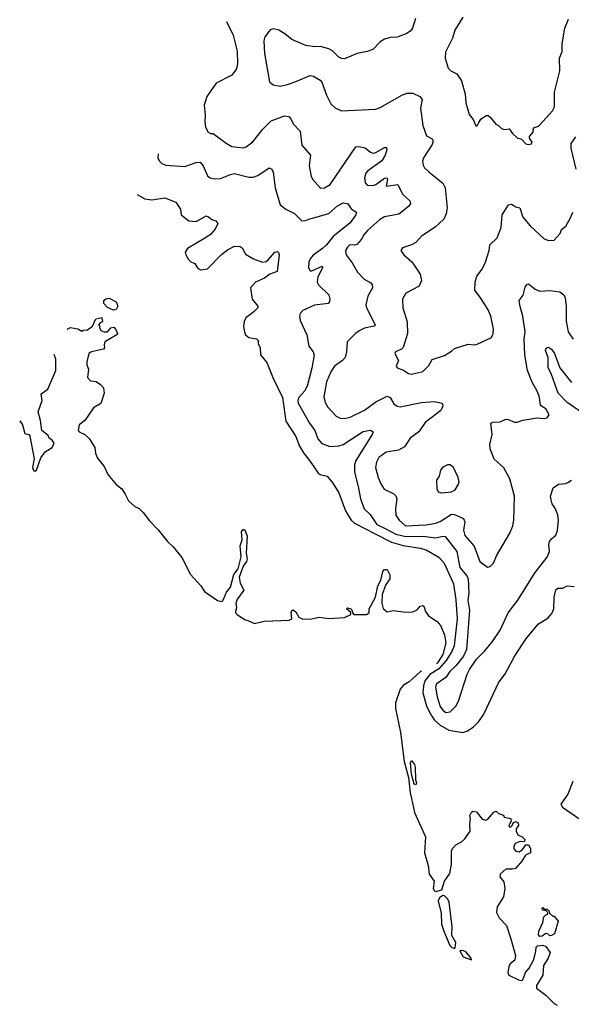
# Model space of a CAD drawing. Extents: x 2293139 to 2515392, y 824115 to 1006937.
# Tile 2 of 256: x 2293139 to 2297004, y 890082 to 896984. Entities that reach past the tile are written whole.
import ezdxf

# ---------------------------------------------------------------- set-up
doc = ezdxf.new("R2010")
doc.units = 0

msp = doc.modelspace()

# ---------------------------------------------------------------- linework, layer by layer
at = {"layer": '0CON10XD'}
for points in [[(2294587.9, 896971.5), (2294635.4, 896875.4), (2294663, 896763), (2294665.5, 896675), (2294659.2, 896639.2), (2294625.3, 896594.7), (2294515, 896538), (2294450, 896445), (2294432.5, 896385), (2294439.2, 896315), (2294436, 896265), (2294441.2, 896231.2), (2294460, 896195), (2294475, 896186.2), (2294495, 896186.2), (2294585, 896117.5), (2294625, 896094.2), (2294705, 896085.8), (2294725, 896092.5), (2294771.7, 896128.3), (2294843.3, 896216.7), (2294900.8, 896275), (2294995, 896308.9), (2295025, 896305.7), (2295039.3, 896289.3), (2295055, 896253.8), (2295105, 896203.3), (2295116, 896105), (2295175.7, 896035), (2295168.3, 895958.3), (2295182.5, 895885), (2295193.6, 895863.6), (2295247, 895803), (2295275, 895804.3), (2295315, 895829.4), (2295495, 896092.5), (2295515, 896095.6), (2295560, 896085), (2295596.2, 896055), (2295615, 896048.9), (2295635, 896053.6), (2295695, 896088.6), (2295708.3, 896088.3), (2295710.8, 896075), (2295699.6, 896035), (2295677.3, 895995), (2295579.2, 895925), (2295565, 895908.8), (2295555.7, 895875), (2295560.9, 895840.9), (2295575, 895824.2), (2295615, 895821.4), (2295635, 895828.6), (2295695, 895872.5), (2295712.5, 895875), (2295716.9, 895865), (2295707, 895817), (2295788.5, 895828.5), (2295820.3, 895760.3), (2295871.9, 895715), (2295877.5, 895695), (2295864.4, 895675), (2295795, 895621.1), (2295695, 895600.8), (2295659.2, 895580.8), (2295575.5, 895505), (2295550, 895475), (2295535, 895444.3), (2295501.1, 895408.9), (2295485, 895402.7), (2295452.3, 895405), (2295435, 895390), (2295422.7, 895365), (2295427.3, 895335), (2295469.5, 895279.5), (2295505.7, 895215), (2295552.5, 895165), (2295598.5, 895138.5), (2295609.2, 895125), (2295610.5, 895105), (2295578.8, 895045), (2295565.5, 894985), (2295568.5, 894965), (2295630.8, 894845), (2295623.3, 894835), (2295555, 894820.9), (2295517.7, 894802.3), (2295492.9, 894785), (2295433.8, 894725), (2295430, 894655), (2295419.4, 894615), (2295401.9, 894595), (2295344.4, 894555), (2295320.9, 894519.1), (2295289.1, 894445), (2295269.7, 894339.7), (2295279.8, 894299.8), (2295298.5, 894268.5), (2295355.5, 894205.5), (2295385, 894191.4), (2295415, 894189.4), (2295455, 894196.9), (2295555, 894246.2), (2295633.8, 894306.2), (2295715, 894344.5), (2295735, 894335.7), (2295761.2, 894291.2), (2295784.6, 894274.6), (2295805, 894269.1), (2295955, 894300), (2296045, 894306.7), (2296100, 894295), (2296103.8, 894275), (2296091.2, 894245), (2295979.3, 894160.7), (2295935.7, 894095), (2295875, 894050.8), (2295835, 893990.8), (2295794.5, 893965.5), (2295707.2, 893952.8), (2295654.6, 893915.4), (2295638.3, 893881.7), (2295633.3, 893845), (2295650.5, 893775), (2295669.3, 893729.3)], [(2295913.2, 896993.2), (2295892.2, 896925), (2295876.1, 896903.9), (2295852.8, 896887.2), (2295785, 896860.6), (2295735, 896857.8), (2295695, 896847.1), (2295665, 896829.2), (2295614.2, 896775.8), (2295575, 896760.8), (2295504.4, 896745.6), (2295415, 896710), (2295395, 896710.8), (2295375, 896720), (2295330, 896765), (2295305, 896780), (2295246.1, 896796.1), (2295206.1, 896793.9), (2295145, 896802), (2295045, 896844.2), (2294996.2, 896885), (2294955, 896909.2), (2294915, 896920), (2294895, 896913.8), (2294857.3, 896862.7), (2294848.6, 896835), (2294854.4, 896745.6), (2294889.3, 896549.3), (2294915, 896526.7), (2294965, 896517.5), (2295015, 896528.6), (2295075, 896551.4), (2295175, 896592), (2295196.9, 896586.9), (2295245, 896558.8), (2295256.2, 896545), (2295288, 896455), (2295320, 896395), (2295350, 896365), (2295395, 896346), (2295635, 896355.6), (2295665, 896367.1), (2295821.9, 896458.1), (2295855, 896468.5), (2295895, 896469.4), (2295943.8, 896445), (2295959.2, 896425), (2295947.1, 896362.9), (2295963.2, 896243.2), (2295988.6, 896168.6), (2296029.5, 896149.5), (2296037.1, 896135), (2296030.2, 896109.8), (2295969.2, 896015), (2295962.3, 895992.3), (2295966, 895965), (2295976.2, 895945), (2296006.8, 895916.8), (2296105, 895837.5), (2296120, 895805), (2296133.8, 895665), (2296127.8, 895622.2), (2296110.6, 895585), (2296050.3, 895529.7), (2295955, 895467.5), (2295915, 895422.9), (2295885, 895405.8), (2295822.5, 895385), (2295810, 895365), (2295830, 895335), (2295886.9, 895286.9), (2295903.8, 895263.8), (2295945, 895200), (2295954.3, 895155), (2295938, 895115), (2295845, 895066), (2295821.9, 895025), (2295823.3, 894965), (2295853.3, 894865), (2295855.6, 894784.4), (2295825.8, 894685), (2295815, 894674.2), (2295773.3, 894655), (2295766.7, 894645), (2295793.3, 894595), (2295776.7, 894555), (2295785, 894543.8), (2295827.7, 894527.7), (2295863, 894503), (2295885, 894498.8), (2295965, 894518.8), (2296005, 894560), (2296029.3, 894600.7), (2296115, 894630.8), (2296165, 894660), (2296185, 894678.8), (2296281.7, 894708.3), (2296325, 894703.8), (2296345, 894708.8), (2296445, 894756.7), (2296457.1, 894785), (2296458.6, 894815), (2296441.4, 894905), (2296420, 894955), (2296369.2, 895035), (2296327.3, 895087.3), (2296330.8, 895145), (2296342.5, 895185), (2296380.8, 895235), (2296403.1, 895285), (2296429.2, 895365), (2296434.4, 895405.6), (2296485.5, 895454.5), (2296513.7, 895526.3), (2296520.5, 895615), (2296564.3, 895685.7), (2296585, 895691.2), (2296615, 895671.2), (2296643.9, 895663.9), (2296665, 895600), (2296715, 895538.8), (2296815, 895446.7), (2296845, 895436.7), (2296885, 895437.5), (2296926.1, 895483.9), (2296935, 895512.5), (2296965, 895536.7), (2296998, 895595), (2297015.8, 895635)], [(2296245, 897002.5), (2296188.8, 896911.2), (2296172, 896855), (2296122, 896755), (2296121.2, 896715), (2296141.2, 896645), (2296160, 896625), (2296201.2, 896605), (2296234.2, 896555), (2296261.2, 896461.2), (2296265, 896400), (2296288.3, 896318.3), (2296317.5, 896285), (2296335, 896240), (2296345, 896240), (2296356.7, 896263.3), (2296371.7, 896288.3), (2296408.3, 896311.7), (2296421.7, 896311.7), (2296439.3, 896299.3), (2296475, 896252.5), (2296495, 896242.5), (2296515, 896220), (2296534, 896214), (2296568.3, 896218.3), (2296593.3, 896185), (2296625, 896156.7), (2296655.8, 896145.8), (2296685, 896112.5), (2296705, 896108), (2296726.1, 896113.9), (2296730, 896125), (2296712.3, 896152.3), (2296711.2, 896165), (2296737.5, 896195), (2296740, 896225), (2296775, 896237.5), (2296785, 896247.5), (2296873.8, 896345), (2296887, 896373), (2296887.1, 896475), (2296923.3, 896625), (2296920.8, 896715), (2296939.3, 896760.7), (2296941.1, 896815), (2296960, 896925), (2296985, 896987.3)], [(2297038.5, 895935), (2297002.8, 896082.8), (2297003.1, 896115), (2297035, 896162.9)], [(2294108.7, 896043), (2294107.5, 896015), (2294116, 895995), (2294135, 895976), (2294163.1, 895963.1), (2294295, 895953.6), (2294375, 895983.1), (2294402.5, 895985), (2294425, 895958.8), (2294455, 895890), (2294474.5, 895874.5), (2294507.6, 895867.6), (2294545, 895871.2), (2294615, 895899.2), (2294645, 895904.6), (2294745, 895880.8), (2294775, 895880), (2294807.9, 895892.1), (2294886.4, 895946.4), (2294905, 895936.7), (2294915.7, 895915.7), (2294928.5, 895805), (2294963.1, 895685), (2295004, 895655), (2295064.1, 895624.1), (2295115, 895572.9), (2295144.5, 895575.5), (2295165, 895586.5), (2295305, 895625.5), (2295365, 895678.2), (2295405, 895699.2), (2295435, 895695.8), (2295462.9, 895655), (2295500, 895635), (2295494.7, 895615), (2295455, 895560.8), (2295335, 895463.5), (2295288.6, 895405), (2295260.2, 895379.8), (2295195, 895333.1), (2295173.3, 895306.7), (2295165.5, 895285), (2295163.1, 895245), (2295175, 895223.1), (2295185, 895222.2), (2295257.5, 895255), (2295260.8, 895245), (2295229.2, 895180.8), (2295223.6, 895143.6), (2295233.3, 895125), (2295304.3, 895054.3), (2295312.5, 895025), (2295310, 895005), (2295300, 894995), (2295205, 894983.1), (2295123.8, 894946.2), (2295104.4, 894925), (2295100, 894905), (2295104.5, 894875), (2295150.6, 894775), (2295165.6, 894695), (2295195.9, 894655.9), (2295201.8, 894635), (2295185, 894540), (2295152.3, 894415), (2295135, 894379.5), (2295094.1, 894335), (2295087.2, 894315), (2295089.3, 894295), (2295168.8, 894155), (2295206.2, 894105), (2295229.1, 894045), (2295255, 894013.6), (2295311.9, 893991.9), (2295375, 893996.2), (2295405, 894006.1), (2295545, 894096.1), (2295596.5, 894106.5), (2295615.7, 894095.7), (2295608.9, 894075), (2295495.3, 893895), (2295485, 893862.5), (2295485, 893812.5), (2295511.9, 893711.9), (2295526, 893625), (2295553.8, 893555), (2295594.4, 893514.4), (2295642.7, 893445), (2295705, 893415.7), (2295775, 893377.8), (2295845, 893360.7), (2295964.1, 893364.1), (2296055, 893352), (2296105, 893363.8), (2296121.5, 893361.5), (2296202.2, 893255), (2296223.5, 893145), (2296272.9, 893085), (2296281.6, 893065), (2296285.8, 892965), (2296278.4, 892915), (2296291.9, 892845), (2296270.5, 892569.5), (2296248.2, 892521.8), (2296194.4, 892455), (2296152.3, 892415), (2296125, 892373.3), (2296057.5, 892325), (2296053.5, 892305), (2296063.5, 892236.5), (2296085, 892170), (2296105, 892142.7), (2296125, 892127.9), (2296155, 892132.2), (2296197.1, 892175), (2296216.1, 892213.9), (2296274, 892396), (2296290.5, 892429.5), (2296339.1, 892500.9), (2296399.5, 892560.5), (2296451.1, 892625), (2296505.3, 892704.7), (2296562.2, 892825), (2296629.4, 892915), (2296752.3, 893107.7), (2296835, 893216.2), (2296850.6, 893255), (2296847.8, 893305), (2296852.5, 893325), (2296865, 893345.8), (2296895, 893371.2), (2296907.6, 893402.4), (2296915.7, 893475), (2296910.7, 893510.7), (2296894.5, 893554.5), (2296870.2, 893590.2), (2296862.7, 893617.3), (2296859.2, 893645), (2296877, 893703), (2296915, 893728), (2296965, 893732), (2296981.2, 893738.8), (2297005, 893756.2)], [(2293962.2, 895759.3), (2294015, 895726.9), (2294065, 895721.4), (2294155, 895735.8), (2294232.5, 895705), (2294266.7, 895655), (2294270, 895615), (2294325, 895573.8), (2294375, 895570), (2294445, 895608), (2294462.3, 895602.3), (2294485, 895583.8), (2294512.5, 895575), (2294526.2, 895555), (2294508.6, 895515), (2294475, 895479.2), (2294441.2, 895455), (2294315, 895380), (2294298.8, 895355), (2294303.3, 895335), (2294322.7, 895302.7), (2294337.5, 895287.5), (2294365, 895273.8), (2294385, 895243.3), (2294405, 895230), (2294455, 895238), (2294553, 895337), (2294595, 895369.4), (2294645, 895396), (2294685, 895393.3), (2294696.7, 895385), (2294720.8, 895340.8), (2294777.3, 895307.3), (2294840, 895285), (2294865, 895289.4), (2294880.5, 895299.5), (2294927.5, 895355), (2294945, 895358.9), (2294952.5, 895352.5), (2294957.1, 895335), (2294942.1, 895217.9), (2294891.1, 895198.9), (2294855, 895172.2), (2294791.2, 895145), (2294756.7, 895105), (2294767.5, 895025), (2294807.5, 894975), (2294806.7, 894965), (2294778.8, 894935), (2294723.3, 894895), (2294710.7, 894869.3), (2294706.7, 894835), (2294713.8, 894795), (2294721.2, 894775), (2294745, 894755.8), (2294797.3, 894747.3), (2294810, 894735), (2294810, 894715), (2294823, 894683), (2294826, 894635), (2294871.3, 894581.3), (2294912.7, 894475), (2294980, 894335), (2295005, 894169.2), (2295075, 894061.9), (2295098.7, 893995), (2295126.7, 893946.7), (2295169.6, 893895), (2295230, 893805), (2295245.6, 893795.6), (2295294.5, 893784.5), (2295334.2, 893735), (2295375, 893666.7), (2295422.1, 893542.1), (2295461.5, 893475), (2295484.8, 893454.8), (2295630.1, 893380.1), (2295745, 893321.8), (2295825, 893298.3), (2295945, 893279.7), (2295987.1, 893267.1), (2296075, 893217.3), (2296113.5, 893173.5), (2296178.9, 893028.9), (2296196.3, 892916.3), (2296205.2, 892785.2), (2296182.8, 892595), (2296167.9, 892555), (2296128.1, 892491.9), (2296075, 892433.3), (2296012.4, 892395), (2295976.2, 892343.8), (2295967.6, 892315), (2295964.9, 892264.9), (2295988.5, 892175), (2296016.7, 892115), (2296045, 892074.7), (2296085, 892038.8), (2296145, 892003.6), (2296245, 891986.2), (2296273.3, 891996.7), (2296315.7, 892025), (2296357.1, 892065), (2296390.8, 892115), (2296494.4, 892335), (2296542, 892398), (2296609.4, 892525), (2296690.4, 892649.6), (2296775, 892749.2), (2296840.5, 892789.5), (2296868.9, 892821.1), (2296883.1, 892855), (2296883.2, 892936.8), (2296895, 892987.5), (2296910.7, 892999.3), (2296945, 892998.8), (2296975, 893016), (2297025, 893010)], [(2295669.3, 893729.3), (2295692.6, 893692.6), (2295760.3, 893660.3), (2295775.5, 893645.5), (2295781.1, 893625), (2295772.2, 893555), (2295775, 893510), (2295797.5, 893475), (2295842.9, 893435), (2295987.6, 893442.4), (2296054, 893454), (2296085, 893466.3), (2296165, 893517.3), (2296185, 893516.5), (2296248.3, 893488.3), (2296259.4, 893465), (2296248.8, 893405), (2296258.3, 893368.3), (2296322.6, 893292.6), (2296362.5, 893185), (2296416.4, 893146.4), (2296435, 893151.2), (2296460, 893175), (2296480.8, 893225), (2296572.5, 893385), (2296594.4, 893435.6), (2296601.9, 893475), (2296605.6, 893644.4), (2296574.4, 893765), (2296532.4, 893842.4), (2296465, 893903.3), (2296435.9, 893975.9), (2296434.3, 894005), (2296450, 894075), (2296441.2, 894155), (2296455, 894163.3), (2296505, 894164), (2296545, 894184), (2296565, 894182), (2296603, 894163), (2296625, 894162), (2296665, 894176.7), (2296763.9, 894193.9), (2296815, 894187.5), (2296835, 894192.5), (2296850, 894215), (2296825, 894256.7), (2296788.8, 894278.8), (2296781.1, 894335), (2296768.5, 894375), (2296727.8, 894447.8), (2296697.1, 894525), (2296678.7, 894635), (2296674.7, 894745), (2296680.5, 894795), (2296663.6, 894905), (2296645.9, 894974.1), (2296639.5, 895015), (2296666.2, 895053.8), (2296681.3, 895108.7), (2296695, 895130), (2296705, 895132.5), (2296751.2, 895095), (2296785, 895080), (2296855, 895086.5), (2296925, 895075.8), (2296952, 895055), (2296961.4, 895035), (2296968.9, 894975), (2296969.4, 894869.4), (2296982.9, 894795), (2297018, 894745)], [(2293795, 894948.8), (2293755, 894966.7), (2293728.8, 894995), (2293728, 895015), (2293742.7, 895027.3), (2293765, 895032.2), (2293815, 895006.2), (2293825.4, 894975.4), (2293815, 894952), (2293795, 894948.8)], [(2293472.1, 894814.1), (2293475, 894816.7), (2293495, 894826), (2293546.4, 894816.4), (2293575, 894800), (2293583, 894807), (2293615, 894810), (2293650, 894835), (2293673.3, 894886.7), (2293715, 894896.7), (2293720, 894865), (2293701.7, 894858.3), (2293690, 894845), (2293700, 894835), (2293697.5, 894825), (2293707.5, 894805), (2293730, 894795), (2293754, 894796), (2293776.4, 894823.6), (2293797.5, 894827.5), (2293812.5, 894812.5), (2293823.3, 894785), (2293815, 894773.3), (2293736.2, 894725), (2293730, 894705), (2293732.5, 894685), (2293726.1, 894673.9), (2293642.5, 894655), (2293624.3, 894645), (2293610, 894585), (2293608.8, 894565), (2293620, 894535), (2293613.3, 894475), (2293635, 894453.3), (2293675, 894447.5), (2293705, 894426), (2293725, 894402.5), (2293730, 894365), (2293706.3, 894293.7), (2293655, 894264.2), (2293594.5, 894175), (2293555.3, 894144.7), (2293549.6, 894105), (2293555.7, 894095), (2293595, 894076.1), (2293625, 894048.5), (2293664.5, 893985), (2293671.1, 893945), (2293685, 893911.4), (2293731.1, 893851.1), (2293756.5, 893795), (2293816, 893725), (2293854, 893695), (2293878.9, 893658.9), (2293900.5, 893610.5), (2293945, 893570.9), (2293976.4, 893556.4), (2294007.2, 893527.2), (2294045, 893473.1), (2294108.4, 893408.4), (2294174.6, 893325), (2294215, 893287.8), (2294273.9, 893215), (2294336.4, 893095), (2294408.1, 893015), (2294434.4, 892975), (2294525, 892911.5), (2294554.4, 892905.6), (2294564.5, 892915.5), (2294588.3, 892971.7), (2294615.7, 893005), (2294640, 893095), (2294668.8, 893135), (2294691.7, 893218.3), (2294683.3, 893295), (2294697, 893337), (2294693.3, 893395), (2294705, 893410), (2294715, 893410), (2294733.3, 893365), (2294726.2, 893245), (2294734, 893205), (2294728, 893185), (2294705.8, 893154.2), (2294677.5, 893075), (2294683.1, 893035), (2294710, 892985), (2294664.4, 892925), (2294654.4, 892895), (2294658.7, 892861.3), (2294650, 892835), (2294651.2, 892825), (2294662, 892815), (2294715, 892780), (2294737.5, 892772.5), (2294785, 892751.1), (2294852.7, 892767.3), (2295027.5, 892775), (2295046.2, 892785), (2295040.8, 892825), (2295045, 892842.5), (2295055, 892847.5), (2295075, 892833.8), (2295096, 892795), (2295122.8, 892782.8), (2295185, 892784.6), (2295235, 892796.9), (2295305, 892787.1), (2295415, 892794.3), (2295460, 892815), (2295458.3, 892828.3), (2295430, 892855), (2295435, 892860), (2295460, 892855), (2295467, 892847), (2295470, 892825), (2295480, 892815), (2295570, 892815), (2295587.5, 892825), (2295586.7, 892855), (2295632.5, 892935), (2295648.6, 893015), (2295670, 893055), (2295682.5, 893115), (2295695, 893130), (2295715, 893130), (2295731.7, 893091.7), (2295732.5, 893065), (2295704.2, 893025.8), (2295678, 892955), (2295675.6, 892895), (2295685, 892856.7), (2295715, 892832.5), (2295755, 892843.3), (2295845, 892831.2), (2295893.9, 892833.9), (2295925, 892846.2), (2295946.4, 892873.6), (2295963, 892877), (2295971.7, 892871.7), (2295982, 892835), (2296004, 892805), (2296064.6, 892764.6), (2296087, 892737), (2296115, 892671.9), (2296125.8, 892615), (2296105, 892534.1), (2296067, 892475), (2296058.9, 892469.4)], [(2297070.8, 894235), (2296975, 894299.7), (2296912.9, 894365), (2296866.3, 894496.3), (2296842, 894545), (2296841.8, 894615), (2296824.5, 894665), (2296829.1, 894680.9), (2296845, 894687.5), (2296865, 894673.3), (2296885.5, 894644.5), (2296925, 894542.9), (2297005, 894441.4)], [(2293138.8, 894171.9), (2293158.5, 894145), (2293175, 894083.3), (2293202.5, 894075), (2293208.8, 894065), (2293240, 893905), (2293228.9, 893845), (2293234.6, 893824.6), (2293245, 893820), (2293255.8, 893825), (2293286.9, 893913.1), (2293317.5, 893955), (2293365.7, 893985), (2293380, 894015), (2293366.4, 894036.4), (2293345, 894050), (2293338.3, 894068.3), (2293294, 894105), (2293285.7, 894175), (2293267.1, 894235), (2293296, 894315), (2293288.3, 894361.7), (2293337, 894393), (2293392, 894525), (2293392.5, 894605), (2293380.2, 894637.1)], [(2296095, 893666.7), (2296165, 893674), (2296190.7, 893689.3), (2296215, 893727.5), (2296218, 893745), (2296212.5, 893775), (2296180, 893845), (2296155, 893863.3), (2296136.4, 893863.6), (2296105, 893846.2), (2296088.8, 893825), (2296077.5, 893785), (2296060, 893755), (2296061.2, 893695), (2296072.5, 893675), (2296095, 893666.7)], [(2295953.7, 892416.3), (2295946.6, 892413.9), (2295867.5, 892342.5), (2295825, 892316.5), (2295805, 892291.2), (2295772.5, 892195), (2295773.3, 892155), (2295808.2, 891988.2), (2295834.2, 891785), (2295862.4, 891672.4), (2295874.2, 891565), (2295885.4, 891525), (2295905, 891427.5), (2295982.3, 891255), (2295975.3, 891145), (2296001.7, 891055), (2296007.5, 890995), (2296044.5, 890945), (2296035.6, 890895), (2296045, 890877.5), (2296055, 890872.9), (2296096.5, 890883.5), (2296116.9, 890945), (2296152, 890998), (2296164.6, 891065), (2296164.4, 891155), (2296171.9, 891175), (2296195, 891200.8), (2296235, 891220), (2296258.7, 891241.3), (2296296.7, 891295), (2296293.3, 891345), (2296298.8, 891385), (2296294, 891405), (2296305, 891430), (2296315, 891436.7), (2296340.7, 891430.7), (2296380.7, 891380.7), (2296405, 891372.5), (2296419.3, 891380.7), (2296460.7, 891429.3), (2296477, 891437), (2296495, 891420), (2296528.3, 891408.3), (2296533, 891393), (2296580, 891385), (2296582.5, 891365), (2296567.5, 891335), (2296570, 891325), (2296580, 891325), (2296590, 891335), (2296596.7, 891353.3), (2296615, 891363.3), (2296632.5, 891355), (2296633.3, 891335), (2296617, 891313), (2296618.8, 891295), (2296630.7, 891270.7), (2296660, 891255), (2296680, 891235), (2296675, 891220), (2296645, 891222.5), (2296611.2, 891208.8), (2296600.7, 891189.3), (2296601.7, 891171.7), (2296616.4, 891156.4), (2296639.3, 891150.7), (2296663, 891167), (2296685, 891200), (2296705, 891200), (2296717.5, 891175), (2296717.5, 891145), (2296683.3, 891126.7), (2296657.5, 891085), (2296612.5, 891035), (2296591.7, 891028.3), (2296545, 891029.2), (2296506, 890995), (2296502.9, 890975), (2296530.7, 890940.7), (2296539.4, 890895), (2296529.2, 890835), (2296483.8, 890765), (2296480.8, 890725), (2296498.3, 890688.3), (2296549.2, 890635), (2296581.7, 890541.7), (2296612.5, 890425), (2296609.4, 890390.6), (2296575.8, 890365), (2296565.7, 890345), (2296559.2, 890305), (2296567.5, 890287.5), (2296635, 890254.3), (2296655, 890248.8), (2296665, 890252.5), (2296684.4, 890305.6), (2296710, 890335), (2296742, 890395), (2296756.2, 890455), (2296758.3, 890481.7), (2296767, 890493), (2296805, 890497.5), (2296825, 890487.5), (2296856.2, 890445), (2296843.3, 890405), (2296809.2, 890355), (2296804.5, 890285.5), (2296761.2, 890215), (2296760, 890195), (2296825, 890146), (2296885, 890087.5), (2296905, 890075.8)], [(2295915, 891620), (2295903.8, 891625), (2295884, 891695), (2295877.5, 891775), (2295885, 891790), (2295905, 891762.5), (2295910, 891745), (2295912.5, 891655), (2295920, 891635), (2295915, 891620)], [(2297014.8, 891645), (2296981.1, 891555), (2296931.8, 891485), (2296943.4, 891463.4), (2297065, 891380)], [(2296185, 890473.3), (2296191.7, 890478.3), (2296195.6, 890515), (2296167.5, 890565), (2296170.6, 890625), (2296148.3, 890798.3), (2296138.8, 890818.8), (2296115, 890842), (2296105, 890844), (2296081.3, 890828.7), (2296071.9, 890808.1), (2296091.3, 890721.3), (2296095.4, 890645), (2296110, 890595), (2296153.1, 890495), (2296165, 890481.9), (2296185, 890473.3)], [(2296785, 890556.7), (2296775, 890570), (2296776.2, 890595), (2296803.8, 890655), (2296812.5, 890695), (2296825, 890710), (2296840, 890715), (2296840, 890725), (2296828.3, 890738.3), (2296801.7, 890741.7), (2296800, 890755), (2296805, 890760), (2296815, 890750), (2296835, 890750), (2296850, 890735), (2296851.7, 890721.7), (2296875, 890700), (2296885, 890700), (2296912.5, 890665), (2296886.7, 890575), (2296865, 890563.3), (2296853, 890563), (2296840, 890575), (2296825, 890577.5), (2296800.7, 890559.3), (2296785, 890556.7)], [(2296305, 890394.4), (2296303.3, 890405), (2296265, 890450), (2296245, 890458.9), (2296223, 890457), (2296245.7, 890415), (2296305, 890394.4)]]:
    msp.add_lwpolyline(points, dxfattribs=at)

doc.saveas('drawing.dxf')
